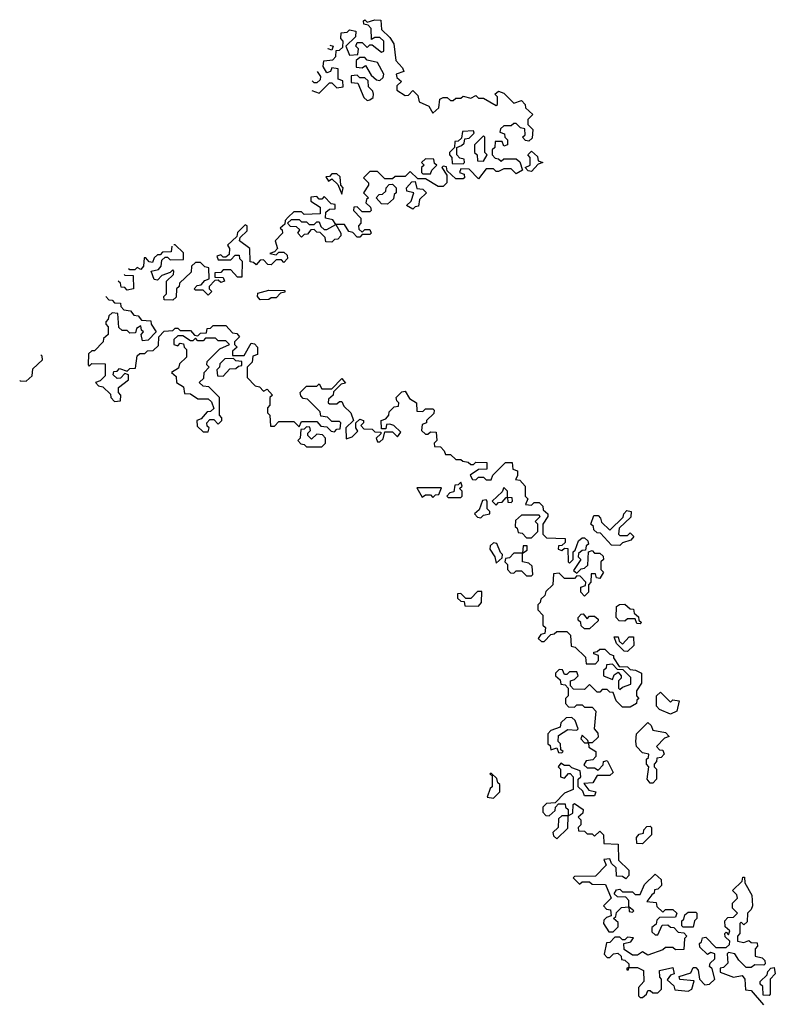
# Model space of a CAD drawing. Extents: x 2106670 to 2323771, y 35271 to 224896.
# Tile 136 of 256: x 2175829 to 2178820, y 141835 to 145730. Entities that reach past the tile are written whole.
import ezdxf

# ---------------------------------------------------------------- set-up
doc = ezdxf.new("R2010")
doc.units = 0

msp = doc.modelspace()

# ---------------------------------------------------------------- linework, layer by layer
at = {"layer": '0CON20XD'}
for points in [[(2176986.2, 145449.6), (2177015, 145440), (2177055, 145480), (2177065, 145480), (2177085, 145460), (2177110, 145465), (2177108.3, 145488.3), (2177090, 145495), (2177090, 145535), (2177065, 145540), (2177060, 145525), (2177045, 145520), (2177030, 145545), (2177032.5, 145567.5), (2177068.3, 145571.7), (2177080, 145585), (2177081.7, 145608.3), (2177095, 145610), (2177108.3, 145621.7), (2177110, 145645), (2177100, 145655), (2177101.7, 145678.3), (2177125, 145680), (2177135, 145690), (2177160, 145685), (2177158.3, 145661.7), (2177120, 145625), (2177135, 145590), (2177168.3, 145591.7), (2177170, 145615), (2177160, 145625), (2177165, 145640), (2177185, 145640), (2177205, 145620), (2177215, 145630), (2177225, 145630), (2177261.7, 145601.7), (2177270, 145605), (2177270, 145645), (2177255, 145660), (2177235, 145660), (2177221.7, 145651.7), (2177220, 145695), (2177208.3, 145708.3), (2177191.7, 145711.7), (2177190, 145725), (2177195, 145730), (2177205, 145720), (2177235, 145730), (2177258.3, 145728.3), (2177261.7, 145691.7), (2177295, 145660), (2177310, 145635), (2177318.3, 145568.3), (2177330, 145555), (2177345, 145540), (2177350, 145525), (2177320, 145515), (2177321.7, 145501.7), (2177340, 145485), (2177321.7, 145468.3), (2177321.7, 145451.7), (2177355, 145430), (2177368.3, 145431.7), (2177385, 145450), (2177405, 145430), (2177410, 145405), (2177448.3, 145388.3), (2177465, 145360), (2177488.3, 145381.7), (2177492.5, 145415), (2177505, 145422.5), (2177521.7, 145421.7), (2177535, 145410), (2177545, 145410), (2177555, 145420), (2177575, 145420), (2177585, 145427.5), (2177615, 145420), (2177635, 145430), (2177645, 145420), (2177665, 145420), (2177715, 145390), (2177720, 145395), (2177720, 145425), (2177710, 145435), (2177725, 145447.5), (2177745, 145440), (2177785, 145400), (2177815, 145410), (2177830, 145395), (2177831.7, 145381.7), (2177860, 145355), (2177840, 145335), (2177840, 145315), (2177860, 145295), (2177858.3, 145261.7), (2177845, 145250), (2177831.7, 145251.7), (2177820, 145265), (2177830, 145275), (2177828.3, 145298.3), (2177811.7, 145301.7), (2177795, 145320), (2177785, 145320), (2177775, 145310), (2177745, 145310), (2177731.7, 145298.3), (2177730, 145285), (2177748.3, 145278.3), (2177750, 145265), (2177760, 145255), (2177760, 145235), (2177745, 145230), (2177738.3, 145248.3), (2177711.7, 145248.3), (2177710, 145225), (2177700, 145215), (2177700, 145195), (2177711.7, 145181.7), (2177725, 145180), (2177735, 145170), (2177745, 145180), (2177795, 145180), (2177808.3, 145168.3), (2177820, 145135), (2177795, 145120), (2177775, 145140), (2177745, 145140), (2177725, 145130), (2177715, 145130), (2177705, 145140), (2177675, 145140), (2177645, 145100), (2177608.3, 145138.3), (2177575, 145140), (2177570, 145125), (2177588.3, 145118.3), (2177590, 145105), (2177585, 145100), (2177555, 145100), (2177521.7, 145131.7), (2177518.3, 145148.3), (2177505, 145150), (2177500, 145145), (2177520, 145115), (2177520, 145085), (2177505, 145070), (2177485, 145070), (2177435, 145100), (2177405, 145100), (2177375, 145130), (2177355, 145110), (2177315, 145110), (2177305, 145100), (2177275, 145100), (2177245, 145130), (2177215, 145130), (2177190, 145105), (2177210, 145085), (2177210, 145075), (2177190, 145045), (2177210, 145025), (2177201.7, 145018.3), (2177200, 145005), (2177218.3, 144988.3), (2177220, 144975), (2177215, 144970), (2177185, 144970), (2177165, 144990), (2177151.7, 144988.3), (2177150, 144975), (2177180, 144945), (2177180, 144925), (2177170, 144915), (2177171.7, 144901.7), (2177185, 144890), (2177195, 144900), (2177215, 144900), (2177220, 144885), (2177215, 144880), (2177185, 144880), (2177175, 144870), (2177165, 144870), (2177148.3, 144888.3), (2177131.7, 144891.7), (2177115, 144920), (2177080, 144920), (2177068.3, 144938.3), (2177040, 144945), (2177041.7, 144968.3), (2177055, 144980), (2177078.3, 144981.7), (2177078.3, 144998.3), (2177061.7, 145001.7), (2177035, 145030), (2177025, 145020), (2177015, 145020), (2177005, 145030), (2176981.7, 145028.3), (2176981.7, 145011.7), (2177018.3, 144988.3), (2177018.3, 144961.7), (2176955, 144960), (2176945, 144970), (2176915, 144970), (2176891.7, 144948.3), (2176880, 144935), (2176878.3, 144921.7), (2176860, 144905), (2176868.3, 144898.3), (2176870, 144885), (2176840, 144855), (2176850, 144825), (2176838.3, 144811.7), (2176820, 144805), (2176845, 144800), (2176855, 144810), (2176875, 144810), (2176888.3, 144798.3), (2176890, 144785), (2176875, 144770), (2176865, 144780), (2176845, 144780), (2176825, 144760), (2176811.7, 144761.7), (2176795, 144780), (2176781.7, 144778.3), (2176765, 144760), (2176755, 144770), (2176741.7, 144771.7), (2176740, 144825), (2176700, 144855), (2176701.7, 144868.3), (2176730, 144895), (2176730, 144915), (2176721.7, 144918.3), (2176691.7, 144888.3), (2176688.3, 144871.7), (2176651.7, 144838.3), (2176660, 144825), (2176658.3, 144801.7), (2176645, 144790), (2176635, 144790), (2176625, 144800), (2176610, 144795), (2176615, 144780), (2176665, 144780), (2176681.7, 144798.3), (2176698.3, 144798.3), (2176700, 144785), (2176710, 144775), (2176708.3, 144711.7), (2176691.7, 144711.7), (2176665, 144740), (2176635, 144740), (2176625, 144730), (2176601.7, 144728.3), (2176601.7, 144711.7), (2176635, 144710), (2176640, 144695), (2176625, 144690), (2176615, 144700), (2176601.7, 144698.3), (2176580, 144675), (2176580, 144665), (2176590, 144655), (2176575, 144640), (2176555, 144660), (2176525, 144660), (2176520, 144665), (2176531.7, 144678.3), (2176548.3, 144681.7), (2176561.7, 144698.3), (2176580, 144705), (2176578.3, 144748.3), (2176561.7, 144751.7), (2176545, 144770), (2176525, 144770), (2176510, 144755), (2176508.3, 144731.7), (2176461.7, 144688.3), (2176460, 144675), (2176450, 144665), (2176448.3, 144631.7), (2176435, 144620), (2176401.7, 144621.7), (2176400, 144635), (2176410, 144645), (2176410, 144695), (2176438.3, 144721.7), (2176440, 144735), (2176435, 144740), (2176425, 144730), (2176391.7, 144718.3), (2176375, 144700), (2176361.7, 144701.7), (2176350, 144735), (2176378.3, 144741.7), (2176390, 144755), (2176391.7, 144778.3), (2176405, 144790), (2176415, 144790), (2176425, 144780), (2176478.3, 144781.7), (2176478.3, 144808.3), (2176445, 144840), (2176440.1, 144839.4)], [(2177056.7, 145629.4), (2177070, 145625), (2177065, 145610), (2177049.9, 145615.1), (2177050.3, 145616)], [(2177255, 145490), (2177268.3, 145501.7), (2177270, 145515), (2177245, 145560), (2177205, 145570), (2177195, 145580), (2177175, 145580), (2177161.7, 145568.3), (2177161.7, 145541.7), (2177185, 145540), (2177198.3, 145548.3), (2177220.7, 145510.7), (2177241.7, 145491.7), (2177255, 145490)], [(2177007.1, 145524.8), (2177020, 145505), (2177018.3, 145491.7), (2177005, 145480), (2176995, 145480), (2176987.5, 145487.5)], [(2177205, 145410), (2177215, 145412.5), (2177228.3, 145421.7), (2177230, 145435), (2177227, 145447), (2177210, 145465), (2177208.3, 145488.3), (2177195, 145500), (2177175, 145500), (2177165, 145510), (2177141.7, 145508.3), (2177141.7, 145481.7), (2177168.3, 145478.3), (2177191.7, 145421.7), (2177205, 145410)], [(2177585, 145160), (2177590, 145165), (2177588.3, 145178.3), (2177571.7, 145181.7), (2177560, 145195), (2177560, 145225), (2177578.3, 145231.7), (2177588.3, 145241.7), (2177591.7, 145258.3), (2177608.3, 145261.7), (2177628.3, 145281.7), (2177625, 145290), (2177581.7, 145288.3), (2177578.3, 145261.7), (2177565, 145250), (2177551.7, 145248.3), (2177550, 145225), (2177530, 145205), (2177530, 145195), (2177540, 145185), (2177541.7, 145161.7), (2177585, 145160)], [(2177665, 145170), (2177680, 145195), (2177670, 145205), (2177670, 145265), (2177665, 145270), (2177630, 145235), (2177630, 145205), (2177640, 145195), (2177641.7, 145171.7), (2177665, 145170)], [(2177855, 145130), (2177841.7, 145131.7), (2177830, 145145), (2177850, 145155), (2177850, 145185), (2177840, 145195), (2177855, 145210), (2177878.3, 145188.3), (2177881.7, 145171.7), (2177900, 145165), (2177881.7, 145158.3), (2177855, 145130)], [(2177455, 145120), (2177460, 145135), (2177480, 145155), (2177471.7, 145161.7), (2177468.3, 145178.3), (2177435, 145180), (2177420, 145165), (2177430, 145155), (2177420, 145145), (2177420, 145125), (2177425, 145120), (2177455, 145120)], [(2177105, 145040), (2177110, 145065), (2177100, 145075), (2177098.3, 145108.3), (2177085, 145120), (2177065, 145120), (2177055, 145110), (2177041.7, 145108.3), (2177051.7, 145091.7), (2177065, 145100), (2177088.3, 145078.3), (2177105, 145040)], [(2177385, 144980), (2177360, 144995), (2177378.3, 145011.7), (2177390, 145045), (2177361.7, 145051.7), (2177360, 145065), (2177381.7, 145088.3), (2177395, 145090), (2177401.7, 145061.7), (2177425, 145060), (2177440, 145045), (2177411.7, 145018.3), (2177408.3, 144991.7), (2177395, 144990), (2177385, 144980)], [(2177285, 145000), (2177261.7, 145001.7), (2177240, 145025), (2177251.7, 145038.3), (2177265, 145040), (2177278.3, 145051.7), (2177280, 145065), (2177291.7, 145078.3), (2177305, 145080), (2177320, 145065), (2177320, 145045), (2177311.7, 145038.3), (2177308.3, 145021.7), (2177285, 145000)], [(2177065, 144850), (2177041.7, 144851.7), (2177038.3, 144868.3), (2177018.3, 144888.3), (2177005, 144890), (2176995, 144900), (2176981.7, 144898.3), (2176968.3, 144881.7), (2176955, 144880), (2176945, 144870), (2176930, 144885), (2176938.3, 144898.3), (2176925, 144910), (2176901.7, 144911.7), (2176890, 144925), (2176905, 144940), (2176935, 144940), (2176945, 144930), (2176965, 144930), (2176975, 144920), (2176995, 144920), (2177005, 144930), (2177015, 144930), (2177021.7, 144911.7), (2177035, 144900), (2177045, 144900), (2177080, 144920), (2177100, 144885), (2177100, 144875), (2177088.3, 144861.7), (2177075, 144860), (2177065, 144850)], [(2176431.1, 144833.7), (2176428.3, 144811.7), (2176395, 144810), (2176385, 144800), (2176375, 144800), (2176361.7, 144788.3), (2176355, 144770), (2176341.7, 144771.7), (2176328.3, 144788.3), (2176321.7, 144788.3), (2176320, 144755), (2176308.3, 144741.7), (2176295, 144750), (2176285, 144740), (2176265, 144740), (2176260.1, 144744.9)], [(2176242.4, 144722.6), (2176245, 144720), (2176278.3, 144718.3), (2176280, 144665), (2176255, 144660), (2176245, 144670), (2176231.7, 144671.7), (2176228.3, 144688.3), (2176219.3, 144696.2)], [(2176170.3, 144634.8), (2176181.7, 144621.7), (2176195, 144620), (2176205, 144610), (2176228.3, 144608.3), (2176230, 144595), (2176241.7, 144581.7), (2176268.3, 144578.3), (2176281.7, 144561.7), (2176298.3, 144558.3), (2176311.7, 144541.7), (2176348.3, 144538.3), (2176350, 144525), (2176370, 144495), (2176338.3, 144461.7), (2176315, 144460), (2176310, 144485), (2176320, 144495), (2176311.7, 144501.7), (2176308.3, 144518.3), (2176291.7, 144508.3), (2176288.3, 144491.7), (2176265, 144490), (2176255, 144500), (2176235, 144500), (2176221.7, 144511.7), (2176218.3, 144568.3), (2176195, 144570), (2176181.7, 144558.3), (2176180, 144545), (2176170, 144535), (2176170, 144525), (2176180, 144515), (2176180, 144485), (2176161.7, 144468.3), (2176160, 144455), (2176125, 144420), (2176115, 144420), (2176101.7, 144408.3), (2176100, 144365), (2176105, 144360), (2176115, 144370), (2176168.3, 144368.3), (2176168.3, 144321.7), (2176148.3, 144301.7), (2176130, 144295), (2176141.7, 144281.7), (2176158.3, 144278.3), (2176188.3, 144248.3), (2176190, 144235), (2176205, 144220), (2176228.3, 144221.7), (2176230, 144245), (2176220, 144255), (2176220, 144275), (2176260, 144305), (2176260, 144325), (2176245, 144330), (2176228.3, 144311.7), (2176215, 144310), (2176200, 144325), (2176201.7, 144338.3), (2176215, 144340), (2176225, 144350), (2176255, 144340), (2176265, 144350), (2176288.3, 144351.7), (2176295, 144400), (2176305, 144410), (2176325, 144410), (2176335, 144420), (2176358.3, 144421.7), (2176378.3, 144441.7), (2176380, 144475), (2176401.7, 144498.3), (2176435, 144500), (2176445, 144510), (2176455, 144510), (2176465, 144500), (2176505, 144500), (2176521.7, 144481.7), (2176535, 144480), (2176545, 144490), (2176568.3, 144491.7), (2176571.7, 144508.3), (2176585, 144510), (2176595, 144520), (2176645, 144520), (2176671.7, 144491.7), (2176688.3, 144488.3), (2176700, 144475), (2176680, 144455), (2176680, 144445), (2176690, 144435), (2176671.7, 144418.3), (2176671.7, 144401.7), (2176718.3, 144401.7), (2176745, 144450), (2176758.3, 144448.3), (2176770, 144435), (2176770, 144405), (2176751.7, 144398.3), (2176750, 144375), (2176730, 144355), (2176730, 144315), (2176761.7, 144281.7), (2176778.3, 144278.3), (2176795, 144260), (2176808.3, 144268.3), (2176830, 144245), (2176820, 144235), (2176820, 144205), (2176810, 144195), (2176810, 144175), (2176820, 144165), (2176821.7, 144121.7), (2176838.3, 144121.7), (2176855, 144140), (2176915, 144140), (2176935, 144120), (2176945, 144140), (2177005, 144140), (2177021.7, 144121.7), (2177045, 144120), (2177061.7, 144101.7), (2177075, 144100), (2177085, 144110), (2177098.3, 144111.7), (2177100, 144135), (2177095, 144140), (2177065, 144140), (2177048.3, 144158.3), (2177021.7, 144161.7), (2177018.3, 144178.3), (2176968.3, 144228.3), (2176951.7, 144231.7), (2176941.7, 144241.7), (2176940, 144255), (2176965, 144280), (2177005, 144280), (2177015, 144290), (2177025, 144270), (2177065, 144270), (2177105, 144310), (2177118.3, 144291.7), (2177101.7, 144288.3), (2177071.7, 144258.3), (2177070, 144245), (2177051.7, 144228.3), (2177050, 144215), (2177055, 144210), (2177085, 144210), (2177095, 144220), (2177105, 144220), (2177111.7, 144201.7), (2177140, 144175), (2177150, 144145), (2177120, 144115), (2177121.7, 144071.7), (2177145, 144080), (2177168.3, 144101.7), (2177160, 144115), (2177160, 144135), (2177175, 144150), (2177190, 144145), (2177190, 144135), (2177180, 144125), (2177191.7, 144111.7), (2177225, 144110), (2177235, 144100), (2177258.3, 144098.3), (2177258.3, 144091.7), (2177240, 144075), (2177245, 144060), (2177255, 144060), (2177268.3, 144071.7), (2177275, 144100), (2177305, 144100), (2177325, 144080), (2177338.3, 144098.3), (2177310, 144125), (2177295, 144130), (2177281.7, 144128.3), (2177278.3, 144111.7), (2177261.7, 144111.7), (2177260, 144145), (2177278.3, 144151.7), (2177290, 144165), (2177291.7, 144178.3), (2177311.7, 144198.3), (2177328.3, 144201.7), (2177330, 144215), (2177321.7, 144221.7), (2177320, 144235), (2177341.7, 144258.3), (2177355, 144260), (2177371.7, 144231.7), (2177400, 144215), (2177401.7, 144181.7), (2177425, 144180), (2177435, 144190), (2177465, 144190), (2177470, 144185), (2177468.3, 144171.7), (2177440, 144145), (2177440, 144135), (2177421.7, 144128.3), (2177420, 144105), (2177435, 144090), (2177445, 144090), (2177455, 144100), (2177478.3, 144098.3), (2177480, 144065), (2177470, 144055), (2177471.7, 144041.7), (2177495, 144040), (2177510, 144025), (2177515, 144010), (2177535, 144010), (2177555, 143990), (2177575, 143990), (2177583, 143983), (2177605, 143980), (2177615, 143970), (2177625, 143970), (2177635, 143980), (2177678.3, 143978.3), (2177678.3, 143951.7), (2177645, 143950), (2177611.7, 143928.3), (2177621.7, 143911.7), (2177635, 143910), (2177645, 143920), (2177665, 143920), (2177675, 143910), (2177695, 143910), (2177701.7, 143928.3), (2177751.7, 143978.3), (2177778.3, 143978.3), (2177781.7, 143951.7), (2177800, 143945), (2177800, 143925), (2177791.7, 143911.7), (2177808.3, 143908.3), (2177830, 143885), (2177830, 143845), (2177840, 143835), (2177831.7, 143811.7), (2177855, 143810), (2177865, 143820), (2177885, 143820), (2177900, 143805), (2177901.7, 143791.7), (2177920, 143775), (2177920, 143765), (2177900, 143735), (2177900, 143695), (2177915, 143680), (2177988.3, 143678.3), (2177988.3, 143661.7), (2177975, 143650), (2177961.7, 143648.3), (2177960, 143635), (2177975, 143630), (2177985, 143640), (2177998.3, 143638.3), (2178000, 143585), (2178005, 143580), (2178020, 143595), (2178020, 143625), (2178028.3, 143631.7), (2178041.7, 143668.3), (2178055, 143680), (2178065, 143680), (2178078.3, 143668.3), (2178080, 143655), (2178071.7, 143648.3), (2178068.3, 143631.7), (2178055, 143630), (2178041.7, 143618.3), (2178040, 143605), (2178050, 143595), (2178021.7, 143551.7), (2178035, 143540), (2178051.7, 143558.3), (2178065, 143560), (2178078.3, 143571.7), (2178080, 143625), (2178095, 143630), (2178105, 143620), (2178125, 143620), (2178138.3, 143608.3), (2178140, 143595), (2178130, 143585), (2178130, 143555), (2178140, 143545), (2178125, 143520), (2178111.7, 143521.7), (2178108.3, 143538.3), (2178091.7, 143538.3), (2178090, 143505), (2178080, 143495), (2178080, 143465), (2178065, 143450), (2178050, 143465), (2178050, 143485), (2178068.3, 143491.7), (2178070, 143505), (2178048.3, 143528.3), (2178035, 143530), (2178025, 143520), (2177985, 143520), (2177965, 143540), (2177941.7, 143538.3), (2177940, 143495), (2177911.7, 143468.3), (2177908.3, 143451.7), (2177891.7, 143438.3), (2177890, 143425), (2177880, 143415), (2177880, 143395), (2177900, 143375), (2177900, 143335), (2177910, 143325), (2177908.3, 143301.7), (2177891.7, 143298.3), (2177881.7, 143281.7), (2177895, 143270), (2177905, 143270), (2177931.7, 143298.3), (2177945, 143300), (2177955, 143310), (2177995, 143310), (2178010, 143295), (2178011.7, 143251.7), (2178028.3, 143248.3), (2178068.3, 143208.3), (2178071.7, 143181.7), (2178108.3, 143181.7), (2178120, 143195), (2178120, 143215), (2178101.7, 143221.7), (2178101.7, 143228.3), (2178115, 143230), (2178125, 143240), (2178145, 143240), (2178165, 143220), (2178180, 143215), (2178180, 143205), (2178201.7, 143171.7), (2178235, 143170), (2178245, 143160), (2178267, 143157), (2178290, 143145), (2178290, 143105), (2178270, 143075), (2178270, 143055), (2178280, 143045), (2178271.7, 143038.3), (2178270, 143025), (2178245, 143010), (2178215, 143010), (2178190, 143035), (2178178.3, 143068.3), (2178165, 143070), (2178155, 143080), (2178135, 143080), (2178125, 143070), (2178115, 143070), (2178085, 143100), (2178065, 143080), (2178021.7, 143081.7), (2178010, 143095), (2178010, 143115), (2178025, 143120), (2178040, 143135), (2178035, 143150), (2178005, 143150), (2177995, 143140), (2177985, 143140), (2177978.3, 143158.3), (2177965, 143160), (2177950, 143145), (2177950, 143135), (2177968.3, 143118.3), (2177971.7, 143101.7), (2177988.3, 143098.3), (2178000, 143085), (2178000, 143055), (2177990, 143045), (2177990, 143025), (2178001.7, 143011.7), (2178025, 143010), (2178035, 143020), (2178055, 143020), (2178065, 143010), (2178095, 143010), (2178110, 142995), (2178102.5, 142925), (2178117, 142907), (2178118.3, 142891.7), (2178095, 142870), (2178080, 142870), (2178078.3, 142878.3), (2178055, 142900), (2178050, 142885), (2178065, 142870), (2178080, 142870), (2178081.7, 142851.7), (2178110, 142835), (2178110, 142815), (2178098.3, 142801.7), (2178071.7, 142798.3), (2178061.7, 142781.7), (2178075, 142770), (2178105, 142770), (2178118.3, 142761.7)], [(2176781.7, 144621.7), (2176770, 144635), (2176771.7, 144648.3), (2176815, 144660), (2176878.3, 144658.3), (2176878.3, 144651.7), (2176861.7, 144648.3), (2176845, 144630), (2176825, 144630), (2176815, 144622.5), (2176781.7, 144621.7)], [(2176575, 144100), (2176580, 144115), (2176571.7, 144121.7), (2176570, 144135), (2176581.7, 144148.3), (2176598.3, 144148.3), (2176615, 144130), (2176630, 144145), (2176630, 144155), (2176620, 144165), (2176620, 144235), (2176578.3, 144278.3), (2176555, 144280), (2176540, 144295), (2176558.3, 144311.7), (2176560, 144335), (2176580, 144355), (2176570, 144365), (2176571.7, 144378.3), (2176621.7, 144428.3), (2176660, 144445), (2176645, 144460), (2176615, 144460), (2176605, 144470), (2176565, 144470), (2176555, 144460), (2176535, 144460), (2176525, 144470), (2176515, 144460), (2176505, 144460), (2176475, 144480), (2176455, 144480), (2176440, 144465), (2176440, 144445), (2176455, 144440), (2176465, 144450), (2176478.3, 144448.3), (2176480, 144435), (2176490, 144425), (2176490, 144395), (2176461.7, 144368.3), (2176458.3, 144351.7), (2176430, 144335), (2176448.3, 144318.3), (2176450, 144295), (2176478.3, 144278.3), (2176481.7, 144251.7), (2176505, 144250), (2176535, 144230), (2176575, 144230), (2176588.3, 144218.3), (2176598.3, 144191.7), (2176585, 144180), (2176571.7, 144178.3), (2176548.3, 144151.7), (2176530, 144145), (2176531.7, 144121.7), (2176555, 144100), (2176575, 144100)], [(2175829.4, 144303.9), (2175831.7, 144301.7), (2175855, 144300), (2175878.3, 144321.7), (2175881.7, 144348.3), (2175920, 144385), (2175918.3, 144398.3), (2175912.5, 144403.7)], [(2176635, 144320), (2176661.7, 144348.3), (2176685, 144350), (2176695, 144360), (2176708.3, 144361.7), (2176708.3, 144378.3), (2176685, 144380), (2176675, 144390), (2176641.7, 144388.3), (2176621.7, 144368.3), (2176620, 144355), (2176610, 144345), (2176611.7, 144321.7), (2176635, 144320)], [(2177025, 144040), (2177040, 144055), (2177040, 144075), (2177028.3, 144088.3), (2177005, 144090), (2176985, 144070), (2176970, 144085), (2176970, 144095), (2176980, 144105), (2176978.3, 144118.3), (2176965, 144120), (2176955, 144110), (2176941.7, 144108.3), (2176940, 144075), (2176930, 144065), (2176941.7, 144051.7), (2176955, 144050), (2176965, 144040), (2177025, 144040)], [(2177575, 143840), (2177580, 143845), (2177580, 143865), (2177570, 143875), (2177580, 143885), (2177575, 143900), (2177565, 143890), (2177551.7, 143888.3), (2177548.3, 143861.7), (2177531.7, 143858.3), (2177520, 143845), (2177525, 143840), (2177575, 143840)], [(2177465, 143840), (2177475, 143850), (2177488.3, 143851.7), (2177498.3, 143878.3), (2177401.7, 143878.3), (2177421.7, 143841.7), (2177435, 143850), (2177455, 143850), (2177465, 143840)], [(2177715, 143810), (2177725, 143820), (2177738.3, 143821.7), (2177755, 143840), (2177760, 143840), (2177761.7, 143821.7), (2177775, 143820), (2177780, 143825), (2177778.3, 143838.3), (2177760, 143840), (2177760, 143865), (2177745, 143880), (2177738.3, 143861.7), (2177700, 143825), (2177715, 143810)], [(2177655, 143760), (2177665, 143770), (2177690, 143775), (2177690, 143785), (2177680, 143795), (2177680, 143825), (2177675, 143830), (2177661.7, 143828.3), (2177648.3, 143791.7), (2177630, 143775), (2177641.7, 143761.7), (2177655, 143760)], [(2177855, 143680), (2177880, 143705), (2177880, 143735), (2177870, 143745), (2177890, 143765), (2177885, 143770), (2177815, 143770), (2177791.7, 143748.3), (2177790, 143725), (2177798.3, 143718.3), (2177801.7, 143701.7), (2177818.3, 143698.3), (2177835, 143680), (2177855, 143680)], [(2178205, 143650), (2178171.7, 143651.7), (2178128.3, 143698.3), (2178115, 143700), (2178101.7, 143711.7), (2178100, 143725), (2178090, 143735), (2178101.7, 143768.3), (2178118.3, 143768.3), (2178128.3, 143758.3), (2178131.7, 143741.7), (2178165, 143710), (2178218.3, 143761.7), (2178220, 143775), (2178231.7, 143788.3), (2178250, 143785), (2178248.3, 143761.7), (2178201.7, 143718.3), (2178200, 143695), (2178205, 143690), (2178235, 143690), (2178245, 143700), (2178260, 143685), (2178248.3, 143671.7), (2178215, 143660), (2178205, 143650)], [(2177715, 143580), (2177738.3, 143601.7), (2177740, 143615), (2177731.7, 143621.7), (2177718.3, 143658.3), (2177705, 143660), (2177691.7, 143648.3), (2177690, 143635), (2177710, 143605), (2177715, 143580)], [(2177855, 143530), (2177860, 143535), (2177858.3, 143568.3), (2177845, 143580), (2177820, 143585), (2177820, 143620), (2177838.3, 143631.7), (2177838.3, 143648.3), (2177821.7, 143648.3), (2177820, 143620), (2177785, 143620), (2177768.3, 143601.7), (2177751.7, 143598.3), (2177750, 143585), (2177760, 143575), (2177760, 143555), (2177771.7, 143541.7), (2177785, 143540), (2177795, 143550), (2177815, 143550), (2177835, 143530), (2177855, 143530)], [(2177645, 143410), (2177657.5, 143425), (2177658.3, 143468.3), (2177641.7, 143468.3), (2177615, 143440), (2177595, 143440), (2177575, 143460), (2177561.7, 143458.3), (2177561.7, 143441.7), (2177575, 143430), (2177588.3, 143428.3), (2177591.7, 143411.7), (2177645, 143410)], [(2178285, 143340), (2178271.7, 143341.7), (2178265, 143360), (2178235, 143360), (2178225, 143350), (2178201.7, 143351.7), (2178190, 143365), (2178191.7, 143408.3), (2178203, 143417), (2178225, 143417.5), (2178245, 143400), (2178258.3, 143398.3), (2178261.7, 143381.7), (2178278.3, 143368.3), (2178280, 143355), (2178290, 143345), (2178285, 143340)], [(2178085, 143320), (2178065, 143320), (2178051.7, 143331.7), (2178050, 143345), (2178040, 143355), (2178040, 143365), (2178051.7, 143378.3), (2178060, 143380), (2178075, 143360), (2178085, 143370), (2178105, 143370), (2178118.3, 143358.3), (2178118.3, 143351.7), (2178085, 143320)], [(2178235, 143230), (2178221.7, 143231.7), (2178191.7, 143261.7), (2178181.7, 143288.3), (2178198.3, 143288.3), (2178201.7, 143271.7), (2178215, 143260), (2178241.7, 143288.3), (2178258.3, 143288.3), (2178260, 143255), (2178235, 143230)], [(2178205, 143080), (2178215, 143090), (2178248.3, 143101.7), (2178248.3, 143128.3), (2178218.3, 143158.3), (2178195, 143160), (2178175, 143180), (2178151.7, 143178.3), (2178150, 143165), (2178140, 143155), (2178140, 143135), (2178175, 143120), (2178181.7, 143138.3), (2178198.3, 143148.3), (2178210, 143135), (2178210, 143125), (2178200, 143115), (2178200, 143085), (2178205, 143080)], [(2178405, 142982.5), (2178361.7, 143001.7), (2178350, 143015), (2178350, 143055), (2178365, 143070), (2178405, 143030), (2178415, 143040), (2178440, 143035), (2178430, 142995), (2178405, 142982.5)], [(2177975, 142830), (2177980, 142835), (2177971.7, 142841.7), (2177970, 142865), (2177960, 142875), (2177961.7, 142898.3), (2177998.3, 142921.7), (2178035, 142920), (2178040, 142925), (2178028.3, 142958.3), (2178015, 142970), (2177991.7, 142968.3), (2177971.7, 142948.3), (2177968.3, 142931.7), (2177931.7, 142918.3), (2177920, 142905), (2177920, 142865), (2177928.3, 142858.3), (2177931.7, 142841.7), (2177955, 142850), (2177961.7, 142831.7), (2177975, 142830)], [(2178335, 142710), (2178325, 142710), (2178312.5, 142725), (2178320, 142775), (2178310, 142785), (2178310, 142805), (2178318.3, 142811.7), (2178320, 142825), (2178295, 142830), (2178270, 142855), (2178267.5, 142875), (2178270, 142905), (2178315, 142950), (2178328.3, 142938.3), (2178335, 142920), (2178385, 142910), (2178400, 142895), (2178381.7, 142888.3), (2178350, 142855), (2178361.7, 142841.7), (2178375, 142840), (2178380, 142825), (2178368.3, 142811.7), (2178351.7, 142808.3), (2178350, 142795), (2178340, 142785), (2178340, 142775), (2178350, 142765), (2178350, 142725), (2178335, 142710)], [(2178118.3, 142761.7), (2178138.3, 142781.7), (2178140, 142795), (2178155, 142800), (2178178.3, 142751.7), (2178165, 142740), (2178115, 142740), (2178098.3, 142711.7), (2178061.7, 142708.3), (2178081.7, 142681.7), (2178110, 142675), (2178105, 142660), (2178065, 142660), (2178058.3, 142678.3), (2178040, 142695), (2178040, 142725), (2178050, 142735), (2178048.3, 142758.3), (2178015, 142770), (2178005, 142780), (2177985, 142780), (2177971.7, 142788.3), (2177960, 142775), (2177970, 142765), (2177970, 142735), (2177985, 142730), (2178001.7, 142748.3), (2178008.3, 142748.3), (2178020, 142735), (2178020, 142685), (2177985, 142670), (2177948.3, 142631.7), (2177915, 142630), (2177900, 142615), (2177900, 142595), (2177911.7, 142581.7), (2177925, 142580), (2177948.3, 142601.7), (2177950, 142615), (2177961.7, 142628.3), (2177988.3, 142628.3), (2177990, 142615), (2178000, 142605), (2178000, 142580), (2177975, 142580), (2177961.7, 142568.3), (2177960, 142535), (2177940, 142515), (2177941.7, 142501.7), (2177955, 142490), (2177998.3, 142531.7), (2178000, 142580), (2178018.3, 142591.7), (2178020, 142625), (2178025, 142630), (2178060, 142605), (2178058.3, 142591.7), (2178040, 142575), (2178050, 142565), (2178050, 142545), (2178040, 142535), (2178041.7, 142521.7), (2178065, 142520), (2178075, 142510), (2178095, 142510), (2178105, 142500), (2178125, 142520), (2178140, 142505), (2178141.7, 142471.7), (2178198.3, 142468.3), (2178200, 142405), (2178240, 142365), (2178240, 142345), (2178228.3, 142331.7), (2178215, 142340), (2178191.7, 142341.7), (2178190, 142375), (2178171.7, 142391.7), (2178165, 142410), (2178141.7, 142408.3), (2178150, 142385), (2178108.3, 142341.7), (2178025, 142340), (2178020, 142335), (2178045, 142310), (2178055, 142320), (2178085, 142320), (2178095, 142310), (2178148.3, 142308.3), (2178170, 142255), (2178140, 142225), (2178151.7, 142211.7), (2178168.3, 142208.3), (2178170, 142185), (2178151.7, 142178.3), (2178141.7, 142168.3), (2178140, 142155), (2178161.7, 142121.7), (2178178.3, 142121.7), (2178198.3, 142141.7), (2178198.3, 142158.3), (2178180, 142175), (2178188.3, 142181.7), (2178191.7, 142198.3), (2178211.7, 142218.3), (2178240, 142220), (2178241.7, 142201.7), (2178255, 142200), (2178260, 142205), (2178240, 142220), (2178240, 142245), (2178228.3, 142258.3), (2178195, 142260), (2178181.7, 142271.7), (2178191.7, 142288.3), (2178205, 142290), (2178215, 142280), (2178255, 142280), (2178265, 142270), (2178285, 142270), (2178301.7, 142308.3), (2178345, 142350), (2178368.3, 142328.3), (2178370, 142305), (2178355, 142290), (2178341.7, 142288.3), (2178340, 142275), (2178331.7, 142268.3), (2178311.7, 142241.7), (2178348.3, 142238.3), (2178351.7, 142221.7), (2178375, 142200), (2178385, 142210), (2178415, 142210), (2178430, 142195), (2178425, 142180), (2178361.7, 142178.3), (2178351.7, 142168.3), (2178348.3, 142151.7), (2178331.7, 142138.3), (2178331.7, 142121.7), (2178345, 142110), (2178355, 142110), (2178371.7, 142148.3), (2178395, 142150), (2178405, 142140), (2178418.3, 142138.3), (2178435, 142120), (2178458.3, 142118.3), (2178470, 142105), (2178460, 142095), (2178458.3, 142051.7), (2178425, 142050), (2178415, 142060), (2178385, 142060), (2178375, 142050), (2178315, 142030), (2178295, 142042.5), (2178275, 142030), (2178255, 142030), (2178221.7, 142051.7), (2178220, 142075), (2178248.3, 142081.7), (2178258.3, 142098.3), (2178235, 142100), (2178225, 142090), (2178215, 142090), (2178205, 142100), (2178185, 142100), (2178165, 142080), (2178151.7, 142078.3), (2178143, 142033), (2178155, 142020), (2178165, 142020), (2178180, 142035), (2178197, 142037), (2178210, 142025), (2178211.7, 142011.7), (2178225, 142010), (2178240, 141995), (2178240, 141980), (2178231.7, 141978.3), (2178231.7, 141971.7), (2178238.3, 141971.7), (2178240, 141980), (2178275, 141980), (2178298.3, 141968.3), (2178300, 141925), (2178278.3, 141901.7), (2178278.3, 141868.3), (2178285, 141862.5), (2178295, 141862.5), (2178310, 141875), (2178315, 141890), (2178325, 141890), (2178335, 141880), (2178355, 141880), (2178370, 141895), (2178370, 141935), (2178363, 141943), (2178361.7, 141968.3), (2178415, 141980), (2178420, 141955), (2178405, 141950), (2178391.7, 141931.7), (2178418.3, 141908.3), (2178421.7, 141891.7), (2178475, 141887.5), (2178490, 141895), (2178498.3, 141928.3), (2178442.5, 141932.5), (2178440, 141945), (2178485, 141960), (2178495, 141980), (2178505, 141980), (2178515, 141970), (2178520, 141935), (2178541.7, 141911.7), (2178560, 141915), (2178580, 141935), (2178570, 141975), (2178560, 141985), (2178561.7, 141998.3), (2178580, 142015), (2178580, 142035), (2178565, 142040), (2178551.7, 142031.7), (2178521.7, 142061.7), (2178520, 142075), (2178528.3, 142081.7), (2178531.7, 142098.3), (2178545, 142100), (2178585, 142060), (2178625, 142060), (2178638.3, 142071.7), (2178640, 142085), (2178621.7, 142101.7), (2178620, 142115), (2178625, 142120), (2178635, 142110), (2178640, 142125), (2178621.7, 142141.7), (2178620, 142165), (2178631.7, 142178.3), (2178655, 142180), (2178670, 142195), (2178650, 142215), (2178650, 142235), (2178670, 142255), (2178668.3, 142268.3), (2178650, 142285), (2178688.3, 142321.7), (2178691.7, 142338.3), (2178698.3, 142338.3), (2178700, 142315), (2178727, 142267), (2178730, 142225), (2178725, 142210), (2178710, 142195), (2178708.3, 142161.7), (2178695, 142150), (2178685, 142160), (2178680, 142155), (2178680, 142115), (2178670, 142105), (2178670, 142085), (2178695, 142080), (2178715, 142087.5), (2178725, 142080), (2178748.3, 142078.3), (2178750, 142065), (2178740, 142055), (2178740, 142025), (2178768.3, 142018.3), (2178778.3, 142008.3), (2178780, 141995), (2178775, 141990), (2178738.3, 141991.7), (2178725, 141980), (2178705, 141980), (2178675, 142010), (2178660, 142035), (2178635, 142040), (2178630, 142035), (2178631.7, 141998.3), (2178615, 141980), (2178601.7, 141978.3), (2178601.7, 141961.7), (2178655, 141942.5), (2178688.3, 141948.3), (2178700, 141935), (2178701.7, 141891.7), (2178725, 141890), (2178773, 141833)], [(2177705, 142650), (2177730, 142675), (2177730, 142705), (2177721.7, 142711.7), (2177718.3, 142728.3), (2177695, 142750), (2177690, 142745), (2177700, 142740), (2177700, 142695), (2177691.7, 142688.3), (2177680, 142655), (2177705, 142650)], [(2178295, 142470), (2178271.7, 142471.7), (2178270, 142495), (2178281.7, 142508.3), (2178298.3, 142511.7), (2178300, 142525), (2178311.7, 142538.3), (2178325, 142540), (2178330, 142535), (2178330, 142505), (2178295, 142470)], [(2178495, 142140), (2178455, 142140), (2178450, 142145), (2178450, 142165), (2178458.3, 142171.7), (2178461.7, 142188.3), (2178475, 142200), (2178505, 142200), (2178510, 142195), (2178510, 142175), (2178500, 142165), (2178495, 142140)], [(2178795, 141870), (2178771.7, 141871.7), (2178770, 141905), (2178760, 141915), (2178760, 141925), (2178788.3, 141951.7), (2178790, 141965), (2178801.7, 141978.3), (2178815, 141980), (2178820, 141955), (2178800, 141935), (2178800, 141875), (2178795, 141870)]]:
    msp.add_lwpolyline(points, dxfattribs=at)

doc.saveas('drawing.dxf')
